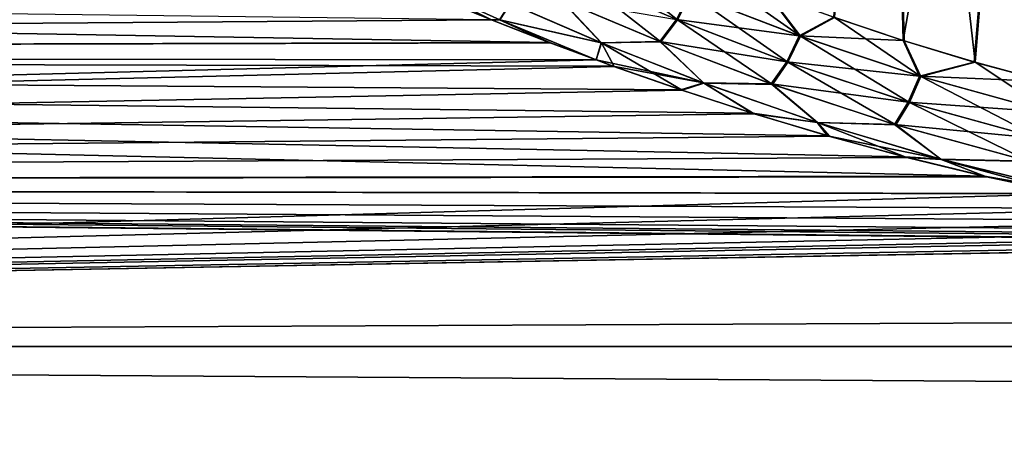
# Model space of a CAD drawing. Header units: metres. Extents: x -128 to 173, y -23 to 79.
# Tile 7 of 129: x -90 to -81, y 18 to 22. Entities that reach past the tile are written whole.
import ezdxf

# ---------------------------------------------------------------- set-up
doc = ezdxf.new("R2010")
doc.units = ezdxf.units.M
doc.layers.add('solid_ORA_153_SW0001', color=7, linetype='CONTINUOUS')

msp = doc.modelspace()

# ---------------------------------------------------------------- linework, layer by layer
at = {"layer": 'solid_ORA_153_SW0001'}
for points in [[(-82.276749, 21.633297, -9.501602), (-82.888863, 21.838652, -9.096919), (-82.447014, 28.5, -9.253813)], [(-82.881264, 21.835983, 9.102313), (-82.268417, 21.630604, 9.506718), (-82.447014, 28.5, 9.253813)], [(-81.639725, 21.439707, 9.864564), (-81.069618, 28.5, 10.005927), (-82.447014, 28.5, 9.253813)], [(-82.268417, 21.630604, 9.506718), (-81.639725, 21.439707, 9.864564), (-82.447014, 28.5, 9.253813)], [(-82.276749, 21.633297, -9.501602), (-82.447014, 28.5, -9.253813), (-81.069618, 28.5, -10.005927)], [(-81.647797, 21.442039, -9.86031), (-82.276749, 21.633297, -9.501602), (-81.069618, 28.5, -10.005927)], [(-81.009071, 21.268898, -10.171579), (-81.647797, 21.442039, -9.86031), (-81.069618, 28.5, -10.005927)], [(-81.639725, 21.439707, 9.864564), (-81.000443, 21.266771, 10.175442), (-81.069618, 28.5, 10.005927)], [(-85.022346, 22.417507, 7.173372), (-85.139404, 22.187922, 7.192718), (-84.268768, 21.815741, 8.134323)], [(-84.153481, 22.04488, 8.10288), (-85.022346, 22.417507, 7.173372), (-84.268768, 21.815741, 8.134323)], [(-86.813232, 22.189337, 6.052547), (-127.5, 22.331661, 5.50426), (-127.5, 21.505373, 8.155912)], [(-127.5, 22.331661, -5.50426), (-85.920067, 21.818079, -7.278144), (-85.40107, 21.615114, -7.860458)], [(-127.5, 21.505373, -8.155912), (-127.5, 22.331661, -5.50426), (-85.40107, 21.615114, -7.860458)], [(-83.183434, 21.671059, 8.928003), (-84.035744, 22.272749, 8.161844), (-84.153481, 22.04488, 8.10288)], [(-83.183434, 21.671059, 8.928003), (-83.472534, 22.051701, 8.652896), (-84.035744, 22.272749, 8.161844)], [(-86.385696, 22.008226, 6.681168), (-86.813232, 22.189337, 6.052547), (-127.5, 21.505373, 8.155912)], [(-85.139404, 22.187922, 7.192718), (-85.294754, 21.991255, 7.255766), (-84.416954, 21.619461, 8.213712)], [(-84.268768, 21.815741, 8.134323), (-85.139404, 22.187922, 7.192718), (-84.416954, 21.619461, 8.213712)], [(-86.576523, 22.150211, 6.21715), (-86.385696, 22.008226, 6.681168), (-85.911263, 21.814539, 7.288748)], [(-85.839127, 21.816422, 7.288301), (-86.576523, 22.150211, 6.21715), (-85.911263, 21.814539, 7.288748)], [(-85.743004, 21.958233, 7.019013), (-86.576523, 22.150211, 6.21715), (-85.839127, 21.816422, 7.288301)], [(-85.911263, 21.814539, 7.288748), (-86.385696, 22.008226, 6.681168), (-127.5, 21.505373, 8.155912)], [(-84.16153, 22.048203, -8.095163), (-83.19313, 21.674562, -8.92067), (-84.276848, 21.819067, -8.126493)], [(-84.153481, 22.04488, 8.10288), (-84.268768, 21.815741, 8.134323), (-83.293282, 21.441545, 8.973204)], [(-84.16153, 22.048203, -8.095163), (-83.47821, 22.053841, -8.648273), (-83.19313, 21.674562, -8.92067)], [(-83.183434, 21.671059, 8.928003), (-84.153481, 22.04488, 8.10288), (-83.293282, 21.441545, 8.973204)], [(-83.19313, 21.674562, -8.92067), (-83.47821, 22.053841, -8.648273), (-82.888863, 21.838652, -9.096919)], [(-83.183434, 21.671059, 8.928003), (-82.881264, 21.835983, 9.102313), (-83.472534, 22.051701, 8.652896)], [(-85.839394, 21.81657, -7.287907), (-85.745598, 21.959414, -7.015531), (-84.943588, 21.613253, -7.971754)], [(-84.940445, 21.611883, 7.975174), (-85.743004, 21.958233, 7.019013), (-85.839127, 21.816422, 7.288301)], [(-84.943588, 21.613253, -7.971754), (-85.745598, 21.959414, -7.015531), (-85.301163, 21.994146, -7.247853)], [(-85.294754, 21.991255, 7.255766), (-85.743004, 21.958233, 7.019013), (-84.940445, 21.611883, 7.975174)], [(-84.943588, 21.613253, -7.971754), (-85.301163, 21.994146, -7.247853), (-84.42511, 21.622791, -8.205735)], [(-84.276848, 21.819067, -8.126493), (-84.42511, 21.622791, -8.205735), (-85.301163, 21.994146, -7.247853)], [(-84.416954, 21.619461, 8.213712), (-85.294754, 21.991255, 7.255766), (-84.940445, 21.611883, 7.975174)], [(-83.19313, 21.674562, -8.92067), (-82.888863, 21.838652, -9.096919), (-82.276749, 21.633297, -9.501602)], [(-82.120461, 21.314659, 9.639834), (-82.881264, 21.835983, 9.102313), (-83.183434, 21.671059, 8.928003)], [(-82.120461, 21.314659, 9.639834), (-82.268417, 21.630604, 9.506718), (-82.881264, 21.835983, 9.102313)], [(-85.391579, 21.611462, 7.870498), (-85.911263, 21.814539, 7.288748), (-127.5, 21.505373, 8.155912)], [(-85.839394, 21.81657, -7.287907), (-85.40107, 21.615114, -7.860458), (-85.920067, 21.818079, -7.278144)], [(-85.839127, 21.816422, 7.288301), (-85.911263, 21.814539, 7.288748), (-85.391579, 21.611462, 7.870498)], [(-85.839394, 21.81657, -7.287907), (-84.986969, 21.460144, -8.274189), (-85.40107, 21.615114, -7.860458)], [(-85.839394, 21.81657, -7.287907), (-84.943588, 21.613253, -7.971754), (-84.986969, 21.460144, -8.274189)], [(-85.839127, 21.816422, 7.288301), (-85.391579, 21.611462, 7.870498), (-84.987045, 21.460146, 8.274183)], [(-84.940445, 21.611883, 7.975174), (-85.839127, 21.816422, 7.288301), (-84.987045, 21.460146, 8.274183)], [(-84.276848, 21.819067, -8.126493), (-83.303055, 21.445059, -8.965733), (-84.42511, 21.622791, -8.205735)], [(-84.268768, 21.815741, 8.134323), (-84.416954, 21.619461, 8.213712), (-83.430496, 21.244944, 9.069669)], [(-83.19313, 21.674562, -8.92067), (-83.303055, 21.445059, -8.965733), (-84.276848, 21.819067, -8.126493)], [(-83.293282, 21.441545, 8.973204), (-84.268768, 21.815741, 8.134323), (-83.430496, 21.244944, 9.069669)], [(-83.19313, 21.674562, -8.92067), (-82.131378, 21.318069, -9.63336), (-83.303055, 21.445059, -8.965733)], [(-83.183434, 21.671059, 8.928003), (-83.293282, 21.441545, 8.973204), (-82.22049, 21.083981, 9.699566)], [(-83.19313, 21.674562, -8.92067), (-82.276749, 21.633297, -9.501602), (-82.131378, 21.318069, -9.63336)], [(-82.120461, 21.314659, 9.639834), (-83.183434, 21.671059, 8.928003), (-82.22049, 21.083981, 9.699566)], [(-127.5, 21.505373, -8.155912), (-85.40107, 21.615114, -7.860458), (-84.986969, 21.460144, -8.274189)], [(-84.987045, 21.460146, 8.274183), (-85.391579, 21.611462, 7.870498), (-127.5, 21.505373, 8.155912)], [(-84.940445, 21.611883, 7.975174), (-84.987045, 21.460146, 8.274183), (-84.828743, 21.40258, 8.421968)], [(-84.038918, 21.258015, -8.840355), (-84.986969, 21.460144, -8.274189), (-84.943588, 21.613253, -7.971754)], [(-84.038918, 21.258015, -8.840355), (-84.943588, 21.613253, -7.971754), (-84.42511, 21.622791, -8.205735)], [(-84.416954, 21.619461, 8.213712), (-84.940445, 21.611883, 7.975174), (-84.035271, 21.256681, 8.843476)], [(-84.940445, 21.611883, 7.975174), (-84.828743, 21.40258, 8.421968), (-84.226631, 21.192156, 8.938261)], [(-84.035271, 21.256681, 8.843476), (-84.940445, 21.611883, 7.975174), (-84.226631, 21.192156, 8.938261)], [(-84.038918, 21.258015, -8.840355), (-84.42511, 21.622791, -8.205735), (-83.440392, 21.248465, -9.062033)], [(-83.303055, 21.445059, -8.965733), (-83.440392, 21.248465, -9.062033), (-84.42511, 21.622791, -8.205735)], [(-83.430496, 21.244944, 9.069669), (-84.416954, 21.619461, 8.213712), (-84.035271, 21.256681, 8.843476)], [(-82.131378, 21.318069, -9.63336), (-82.276749, 21.633297, -9.501602), (-81.647797, 21.442039, -9.86031)], [(-82.120461, 21.314659, 9.639834), (-81.639725, 21.439707, 9.864564), (-82.268417, 21.630604, 9.506718)], [(-84.987045, 21.460146, 8.274183), (-127.5, 21.505373, 8.155912), (-127.5, 20.365488, 10.688633)], [(-127.5, 21.505373, -8.155912), (-82.258873, 20.603352, -10.222618), (-81.557968, 20.431948, -10.561038)], [(-127.5, 20.365488, -10.688633), (-127.5, 21.505373, -8.155912), (-81.557968, 20.431948, -10.561038)], [(-127.5, 21.505373, -8.155912), (-82.944038, 20.790686, -9.836027), (-82.258873, 20.603352, -10.222618)], [(-127.5, 21.505373, -8.155912), (-83.606216, 20.989834, -9.403555), (-82.944038, 20.790686, -9.836027)], [(-127.5, 21.505373, -8.155912), (-84.239754, 21.19659, -8.92774), (-83.606216, 20.989834, -9.403555)], [(-127.5, 21.505373, -8.155912), (-84.839638, 21.406532, -8.411919), (-84.239754, 21.19659, -8.92774)], [(-127.5, 21.505373, -8.155912), (-84.986969, 21.460144, -8.274189), (-84.839638, 21.406532, -8.411919)], [(-84.828743, 21.40258, 8.421968), (-84.987045, 21.460146, 8.274183), (-127.5, 20.365488, 10.688633)], [(-84.226631, 21.192156, 8.938261), (-84.828743, 21.40258, 8.421968), (-127.5, 20.365488, 10.688633)], [(-84.038918, 21.258015, -8.840355), (-84.839638, 21.406532, -8.411919), (-84.986969, 21.460144, -8.274189)], [(-84.038918, 21.258015, -8.840355), (-84.239754, 21.19659, -8.92774), (-84.839638, 21.406532, -8.411919)], [(-83.303055, 21.445059, -8.965733), (-82.231522, 21.08741, -9.692949), (-83.440392, 21.248465, -9.062033)], [(-83.293282, 21.441545, 8.973204), (-83.430496, 21.244944, 9.069669), (-82.3424, 20.886375, 9.813032)], [(-82.131378, 21.318069, -9.63336), (-82.231522, 21.08741, -9.692949), (-83.303055, 21.445059, -8.965733)], [(-82.22049, 21.083981, 9.699566), (-83.293282, 21.441545, 8.973204), (-82.3424, 20.886375, 9.813032)], [(-82.131378, 21.318069, -9.63336), (-81.647797, 21.442039, -9.86031), (-81.009071, 21.268898, -10.171579)], [(-80.973076, 20.995125, 10.22887), (-81.639725, 21.439707, 9.864564), (-82.120461, 21.314659, 9.639834)], [(-80.973076, 20.995125, 10.22887), (-81.000443, 21.266771, 10.175442), (-81.639725, 21.439707, 9.864564)], [(-82.131378, 21.318069, -9.63336), (-80.984993, 20.998003, -10.223656), (-82.231522, 21.08741, -9.692949)], [(-82.120461, 21.314659, 9.639834), (-82.22049, 21.083981, 9.699566), (-81.058388, 20.762667, 10.302817)], [(-82.131378, 21.318069, -9.63336), (-81.009071, 21.268898, -10.171579), (-80.984993, 20.998003, -10.223656)], [(-80.973076, 20.995125, 10.22887), (-82.120461, 21.314659, 9.639834), (-81.058388, 20.762667, 10.302817)], [(-84.038918, 21.258015, -8.840355), (-83.606216, 20.989834, -9.403555), (-84.239754, 21.19659, -8.92774)], [(-84.035271, 21.256681, 8.843476), (-84.226631, 21.192156, 8.938261), (-83.590897, 20.985027, 9.414279)], [(-83.036835, 20.909014, -9.612175), (-83.606216, 20.989834, -9.403555), (-84.038918, 21.258015, -8.840355)], [(-83.036835, 20.909014, -9.612175), (-84.038918, 21.258015, -8.840355), (-83.440392, 21.248465, -9.062033)], [(-83.033005, 20.907721, 9.614826), (-84.035271, 21.256681, 8.843476), (-83.590897, 20.985027, 9.414279)], [(-83.430496, 21.244944, 9.069669), (-84.035271, 21.256681, 8.843476), (-83.033005, 20.907721, 9.614826)], [(-83.036835, 20.909014, -9.612175), (-83.440392, 21.248465, -9.062033), (-82.353607, 20.88982, -9.806252)], [(-82.231522, 21.08741, -9.692949), (-82.353607, 20.88982, -9.806252), (-83.440392, 21.248465, -9.062033)], [(-82.3424, 20.886375, 9.813032), (-83.430496, 21.244944, 9.069669), (-83.033005, 20.907721, 9.614826)], [(-83.590897, 20.985027, 9.414279), (-84.226631, 21.192156, 8.938261), (-127.5, 20.365488, 10.688633)], [(-82.231522, 21.08741, -9.692949), (-81.070488, 20.765558, -10.297464), (-82.353607, 20.88982, -9.806252)], [(-82.22049, 21.083981, 9.699566), (-82.3424, 20.886375, 9.813032), (-81.160286, 20.563526, 10.43222)], [(-80.984993, 20.998003, -10.223656), (-81.070488, 20.765558, -10.297464), (-82.231522, 21.08741, -9.692949)], [(-81.058388, 20.762667, 10.302817), (-82.22049, 21.083981, 9.699566), (-81.160286, 20.563526, 10.43222)], [(-82.927719, 20.785969, 9.84599), (-83.590897, 20.985027, 9.414279), (-127.5, 20.365488, 10.688633)], [(-83.036835, 20.909014, -9.612175), (-82.944038, 20.790686, -9.836027), (-83.606216, 20.989834, -9.403555)], [(-83.033005, 20.907721, 9.614826), (-83.590897, 20.985027, 9.414279), (-82.927719, 20.785969, 9.84599)], [(-81.942902, 20.582539, -10.277283), (-82.944038, 20.790686, -9.836027), (-83.036835, 20.909014, -9.612175)], [(-81.942902, 20.582539, -10.277283), (-83.036835, 20.909014, -9.612175), (-82.353607, 20.88982, -9.806252)], [(-83.033005, 20.907721, 9.614826), (-82.927719, 20.785969, 9.84599), (-82.242668, 20.599148, 10.231087)], [(-81.939438, 20.581621, 10.27913), (-83.033005, 20.907721, 9.614826), (-82.242668, 20.599148, 10.231087)], [(-82.3424, 20.886375, 9.813032), (-83.033005, 20.907721, 9.614826), (-81.939438, 20.581621, 10.27913)], [(-81.942902, 20.582539, -10.277283), (-82.353607, 20.88982, -9.806252), (-81.172607, 20.566429, -10.426714)], [(-81.070488, 20.765558, -10.297464), (-81.172607, 20.566429, -10.426714), (-82.353607, 20.88982, -9.806252)], [(-81.160286, 20.563526, 10.43222), (-82.3424, 20.886375, 9.813032), (-81.939438, 20.581621, 10.27913)], [(-82.242668, 20.599148, 10.231087), (-82.927719, 20.785969, 9.84599), (-127.5, 20.365488, 10.688633)], [(-81.942902, 20.582539, -10.277283), (-82.258873, 20.603352, -10.222618), (-82.944038, 20.790686, -9.836027)], [(-81.540733, 20.428043, 10.568588), (-82.242668, 20.599148, 10.231087), (-127.5, 20.365488, 10.688633)], [(-81.942902, 20.582539, -10.277283), (-81.557968, 20.431948, -10.561038), (-82.258873, 20.603352, -10.222618)], [(-81.939438, 20.581621, 10.27913), (-82.242668, 20.599148, 10.231087), (-81.540733, 20.428043, 10.568588)], [(-80.765091, 20.295885, -10.824168), (-81.557968, 20.431948, -10.561038), (-81.942902, 20.582539, -10.277283)], [(-80.765091, 20.295885, -10.824168), (-81.942902, 20.582539, -10.277283), (-81.172607, 20.566429, -10.426714)], [(-81.939438, 20.581621, 10.27913), (-81.540733, 20.428043, 10.568588), (-80.828217, 20.2759, 10.857619)], [(-80.762039, 20.295305, 10.82533), (-81.939438, 20.581621, 10.27913), (-80.828217, 20.2759, 10.857619)], [(-81.160286, 20.563526, 10.43222), (-81.939438, 20.581621, 10.27913), (-80.762039, 20.295305, 10.82533)], [(-127.5, 20.365488, -10.688633), (-81.557968, 20.431948, -10.561038), (-80.847198, 20.279627, -10.850656)], [(-80.828217, 20.2759, 10.857619), (-81.540733, 20.428043, 10.568588), (-127.5, 20.365488, 10.688633)], [(-80.828217, 20.2759, 10.857619), (-127.5, 20.365488, 10.688633), (-127.5, 18.928629, 13.065489)], [(-127.5, 20.365488, -10.688633), (-77.233604, 19.85536, -11.608819), (-76.508804, 19.8428, -11.630275)], [(-127.5, 18.928629, -13.065489), (-127.5, 20.365488, -10.688633), (-76.508804, 19.8428, -11.630275)], [(-127.5, 20.365488, -10.688633), (-77.957993, 19.892294, -11.545416), (-77.233604, 19.85536, -11.608819)], [(-127.5, 20.365488, -10.688633), (-78.206009, 19.910582, -11.513851), (-77.957993, 19.892294, -11.545416)], [(-127.5, 20.365488, -10.688633), (-78.681259, 19.953629, -11.439088), (-78.206009, 19.910582, -11.513851)], [(-127.5, 20.365488, -10.688633), (-79.404785, 20.039064, -11.288753), (-78.681259, 19.953629, -11.439088)], [(-127.5, 20.365488, -10.688633), (-80.128357, 20.148144, -11.092895), (-79.404785, 20.039064, -11.288753)], [(-127.5, 20.365488, -10.688633), (-80.847198, 20.279627, -10.850656), (-80.128357, 20.148144, -11.092895)], [(-80.765091, 20.295885, -10.824168), (-80.847198, 20.279627, -10.850656), (-81.557968, 20.431948, -10.561038)], [(-80.110474, 20.145094, 11.098432), (-80.828217, 20.2759, 10.857619), (-127.5, 18.928629, 13.065489)], [(-79.388023, 20.036755, 11.29285), (-80.110474, 20.145094, 11.098432), (-127.5, 18.928629, 13.065489)], [(-78.662941, 19.951845, 11.442197), (-79.388023, 20.036755, 11.29285), (-127.5, 18.928629, 13.065489)], [(-78.204918, 19.910572, 11.513866), (-78.662941, 19.951845, 11.442197), (-127.5, 18.928629, 13.065489)], [(-77.939034, 19.891048, 11.547563), (-78.204918, 19.910572, 11.513866), (-127.5, 18.928629, 13.065489)], [(-77.215736, 19.854643, 11.610045), (-77.939034, 19.891048, 11.547563), (-127.5, 18.928629, 13.065489)], [(-76.491562, 19.842794, 11.630284), (-77.215736, 19.854643, 11.610045), (-127.5, 18.928629, 13.065489)], [(-127.5, 18.928629, -13.065489), (-76.508804, 19.8428, -11.630275), (127.5, 18.928629, -13.065489)], [(76.508438, 19.842794, 11.630284), (-127.5, 18.928629, 13.065489), (127.5, 18.928629, 13.065489)], [(76.508438, 19.842794, 11.630284), (-76.491562, 19.842794, 11.630284), (-127.5, 18.928629, 13.065489)], [(-127.5, 17.215748, 15.251822), (127.5, 17.215748, 15.251822), (127.5, 18.928629, 13.065489)], [(-127.5, 18.928629, 13.065489), (-127.5, 17.215748, 15.251822), (127.5, 18.928629, 13.065489)], [(-127.5, 18.928629, -13.065489), (127.5, 18.928629, -13.065489), (127.5, 17.215748, -15.251822)], [(-127.5, 17.215748, -15.251822), (-127.5, 18.928629, -13.065489), (127.5, 17.215748, -15.251822)]]:
    msp.add_3dface(points, dxfattribs=at)

doc.saveas('drawing.dxf')
